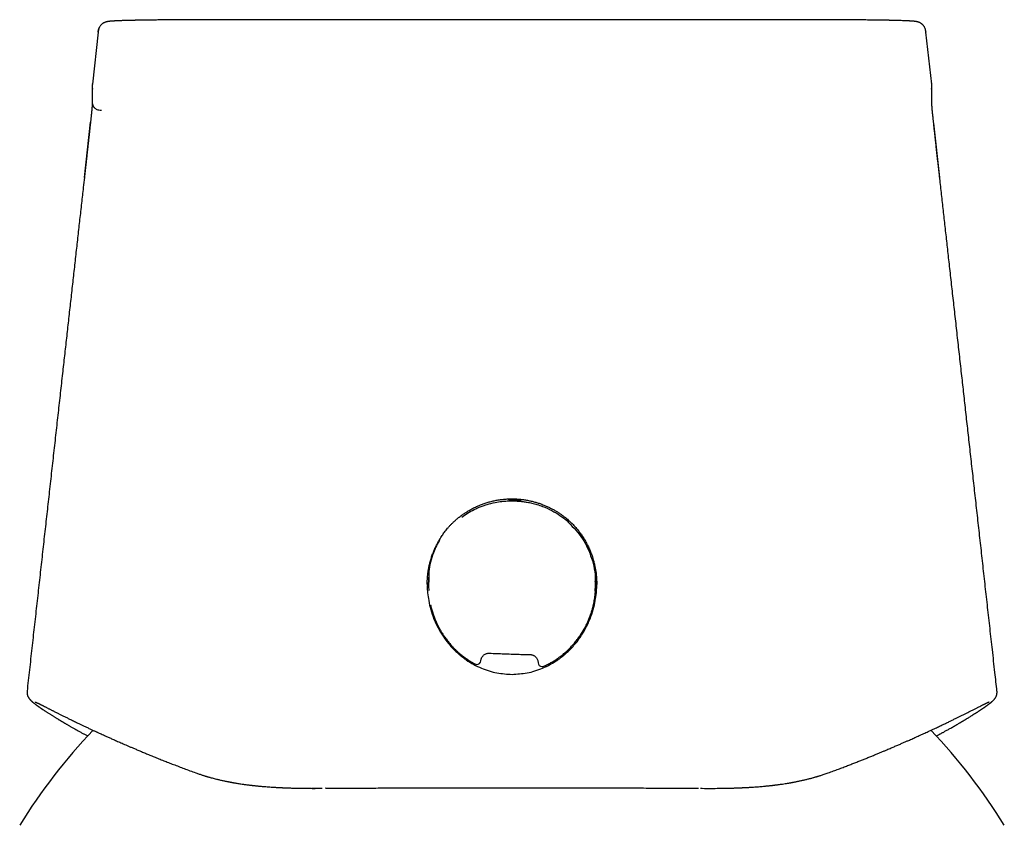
# Model space of a CAD drawing. Header units: millimetres. Extents: x 8 to 789, y 12 to 781.
# Tile 11 of 12: x 384 to 433, y 741 to 781. Entities that reach past the tile are written whole.
import ezdxf

# ---------------------------------------------------------------- set-up
doc = ezdxf.new("R2010")
doc.units = ezdxf.units.MM

msp = doc.modelspace()

# ---------------------------------------------------------------- linework, layer by layer
at = {"color": 7, "linetype": 'Continuous', "lineweight": 30}
for p, q in [((422.031, 780.561), (394.972, 780.561)), ((388.231, 779.951), (387.949, 777.413)), ((429.055, 777.413), (428.773, 779.951)), ((387.941, 777.301), (387.941, 776.534)), ((429.063, 776.534), (429.063, 777.301)), ((387.963, 777.161), (387.962, 777.163)), ((387.94, 776.375), (387.94, 776.369)), ((387.557, 772.844), (387.858, 775.543)), ((429.447, 772.845), (429.151, 775.497)), ((404.4, 753.02), (404.4, 752.877)), ((412.592, 752.652), (412.595, 752.729)), ((412.6, 752.892), (412.6, 753.037)), ((411.916, 750.54), (411.934, 750.555)), ((406.686, 749.027), (406.686, 749.028)), ((398.176, 742.944), (398.577, 742.938)), ((398.719, 742.937), (398.997, 742.937)), ((399.003, 742.937), (399.2, 742.938)), ((399.381, 742.938), (399.371, 742.938))]:
    msp.add_line(p, q, dxfattribs=at)
at = {"color": 7, "linetype": 'Continuous', "lineweight": 30, "flags": 128}
for points in [[(404.433, 753.473), (404.421, 753.534), (404.405, 753.623)], [(412.592, 753.601), (412.58, 753.534), (412.57, 753.486)], [(417.622, 742.939), (417.623, 742.938), (417.632, 742.938)]]:
    msp.add_lwpolyline(points, dxfattribs=at)
at = {"color": 7, "linetype": 'Continuous', "lineweight": 30}
for centre, radius, start, end in [((406.779, 749.204), 0.2, 242.3902, 268.0576), ((406.779, 749.204), 0.2, 268.0576, 354.1144), ((409.974, 749.095), 0.2, 182.014, 268.0576), ((409.974, 749.095), 0.2, 268.0576, 293.7075), ((408.5, 726.199), 28.358, 136.3331, 148.2338), ((408.5, 726.199), 28.358, 31.7662, 43.6648)]:
    msp.add_arc(centre, radius, start, end, dxfattribs=at)
for points, knots in [([(388.231, 779.947), (388.232, 779.962), (388.236, 779.996), (388.245, 780.051), (388.26, 780.107), (388.282, 780.163), (388.301, 780.198), (388.312, 780.215), (388.312, 780.215)], [0, 0, 0, 0, 0.162292, 0.357692, 0.586045, 0.780975, 0.997662, 1, 1, 1, 1]), ([(394.972, 780.561), (394.885, 780.561), (394.712, 780.561), (394.458, 780.561), (394.213, 780.561), (393.978, 780.56), (393.754, 780.56), (393.541, 780.56), (393.34, 780.559), (393.148, 780.559), (392.966, 780.558), (392.793, 780.558), (392.63, 780.557), (392.477, 780.557), (392.334, 780.556), (392.203, 780.555), (392.083, 780.555), (391.971, 780.554), (391.86, 780.553), (391.744, 780.552), (391.62, 780.551), (391.489, 780.55), (391.357, 780.549), (391.223, 780.548), (391.088, 780.546), (390.952, 780.545), (390.819, 780.543), (390.688, 780.541), (390.563, 780.539), (390.447, 780.538), (390.345, 780.536), (390.267, 780.535), (390.21, 780.534), (390.171, 780.533), (390.136, 780.532), (390.107, 780.532), (390.081, 780.531), (390.055, 780.531), (390.023, 780.53), (389.982, 780.529), (389.934, 780.528), (389.879, 780.527), (389.82, 780.526), (389.747, 780.524), (389.662, 780.522), (389.566, 780.519), (389.483, 780.517), (389.412, 780.514), (389.353, 780.512), (389.295, 780.51), (389.239, 780.508), (389.187, 780.506), (389.138, 780.504), (389.091, 780.502), (389.049, 780.499), (389.012, 780.497), (388.982, 780.496), (388.957, 780.494), (388.936, 780.493), (388.916, 780.491), (388.895, 780.49), (388.872, 780.488), (388.85, 780.486), (388.829, 780.484), (388.812, 780.483), (388.798, 780.481), (388.783, 780.48), (388.767, 780.478), (388.75, 780.476), (388.734, 780.473), (388.718, 780.471), (388.705, 780.469), (388.693, 780.467), (388.683, 780.465), (388.67, 780.462), (388.653, 780.458), (388.633, 780.454), (388.613, 780.448), (388.594, 780.442), (388.573, 780.434), (388.551, 780.425), (388.528, 780.415), (388.503, 780.402), (388.477, 780.387), (388.448, 780.367), (388.417, 780.342), (388.383, 780.31), (388.348, 780.27), (388.315, 780.223), (388.285, 780.167), (388.262, 780.104), (388.246, 780.034), (388.24, 779.985), (388.237, 779.96)], [0, 0, 0, 0, 0.026166, 0.051444, 0.075796, 0.099199, 0.121637, 0.142726, 0.162872, 0.182077, 0.200345, 0.217989, 0.234674, 0.250406, 0.265187, 0.278988, 0.291582, 0.303315, 0.31512, 0.327236, 0.341383, 0.355934, 0.370888, 0.386247, 0.402011, 0.418183, 0.434721, 0.450618, 0.467164, 0.482381, 0.496271, 0.508834, 0.514884, 0.520553, 0.525599, 0.529944, 0.53359, 0.536753, 0.541727, 0.547994, 0.555553, 0.564402, 0.574189, 0.584331, 0.600971, 0.618475, 0.636847, 0.648992, 0.661491, 0.674345, 0.687554, 0.700544, 0.712754, 0.726141, 0.738441, 0.749653, 0.759774, 0.767507, 0.774453, 0.781196, 0.788887, 0.797551, 0.80719, 0.816096, 0.823514, 0.829527, 0.836163, 0.844296, 0.851836, 0.859961, 0.867977, 0.875866, 0.880761, 0.885617, 0.891195, 0.897969, 0.905948, 0.912349, 0.918724, 0.924587, 0.929963, 0.934889, 0.939412, 0.943593, 0.947812, 0.952538, 0.957802, 0.963613, 0.969953, 0.976785, 0.984074, 0.991806, 1, 1, 1, 1]), ([(428.768, 779.96), (428.764, 779.989), (428.758, 780.044), (428.738, 780.122), (428.712, 780.185), (428.684, 780.232), (428.658, 780.268), (428.633, 780.298), (428.607, 780.324), (428.582, 780.346), (428.555, 780.368), (428.526, 780.388), (428.495, 780.405), (428.466, 780.419), (428.439, 780.431), (428.413, 780.441), (428.39, 780.448), (428.371, 780.453), (428.358, 780.457), (428.35, 780.459), (428.342, 780.46), (428.333, 780.462), (428.321, 780.465), (428.306, 780.467), (428.287, 780.471), (428.263, 780.474), (428.234, 780.478), (428.203, 780.482), (428.17, 780.485), (428.134, 780.488), (428.095, 780.491), (428.055, 780.494), (428.013, 780.496), (427.955, 780.499), (427.878, 780.503), (427.78, 780.507), (427.678, 780.511), (427.568, 780.515), (427.449, 780.519), (427.32, 780.522), (427.208, 780.525), (427.125, 780.527), (427.074, 780.528), (427.029, 780.529), (426.99, 780.53), (426.957, 780.531), (426.926, 780.531), (426.892, 780.532), (426.852, 780.533), (426.806, 780.533), (426.742, 780.535), (426.66, 780.536), (426.557, 780.538), (426.446, 780.539), (426.325, 780.541), (426.195, 780.543), (426.054, 780.545), (425.901, 780.546), (425.737, 780.548), (425.561, 780.55), (425.376, 780.551), (425.181, 780.553), (424.978, 780.554), (424.768, 780.555), (424.549, 780.556), (424.323, 780.557), (424.091, 780.558), (423.838, 780.559), (423.566, 780.56), (423.272, 780.56), (422.971, 780.561), (422.663, 780.561), (422.349, 780.561), (422.137, 780.561), (422.031, 780.561)], [0, 0, 0, 0, 0.008999, 0.017215, 0.024656, 0.029697, 0.034237, 0.038251, 0.042001, 0.046098, 0.050675, 0.056923, 0.064097, 0.072143, 0.079686, 0.086344, 0.093025, 0.098513, 0.10282, 0.106166, 0.109661, 0.113468, 0.120081, 0.127455, 0.135093, 0.148705, 0.162598, 0.177604, 0.191985, 0.206893, 0.221205, 0.234915, 0.24833, 0.261493, 0.287525, 0.312527, 0.33657, 0.35993, 0.382643, 0.406886, 0.43036, 0.439316, 0.447393, 0.454386, 0.460295, 0.464965, 0.469162, 0.474146, 0.479972, 0.486641, 0.494142, 0.506969, 0.520765, 0.535532, 0.550852, 0.567099, 0.584277, 0.602389, 0.621439, 0.641416, 0.662012, 0.683106, 0.704696, 0.726782, 0.749356, 0.772357, 0.79579, 0.819678, 0.848145, 0.877267, 0.907042, 0.937451, 0.968454, 1, 1, 1, 1]), ([(428.766, 779.96), (428.768, 779.958), (428.772, 779.955), (428.772, 779.952), (428.772, 779.951)], [0, 0, 0, 0, 0.563844, 1, 1, 1, 1]), ([(387.955, 777.423), (387.951, 777.401), (387.944, 777.357), (387.939, 777.291), (387.944, 777.225), (387.957, 777.182), (387.963, 777.161)], [0, 0, 0, 0, 0.250281, 0.5010468, 0.7514719, 1, 1, 1, 1]), ([(387.949, 777.413), (387.949, 777.415), (387.949, 777.418), (387.954, 777.422), (387.957, 777.424)], [0, 0, 0, 0, 0.543264, 1, 1, 1, 1]), ([(429.041, 777.161), (429.047, 777.182), (429.059, 777.225), (429.064, 777.291), (429.06, 777.357), (429.052, 777.401), (429.048, 777.423)], [0, 0, 0, 0, 0.2485313, 0.4989555, 0.7497197, 1, 1, 1, 1]), ([(429.054, 777.413), (429.054, 777.415), (429.055, 777.419), (429.049, 777.422), (429.046, 777.423)], [0, 0, 0, 0, 0.613553, 1, 1, 1, 1]), ([(429.058, 777.232), (429.059, 777.239), (429.061, 777.257), (429.063, 777.28), (429.062, 777.296), (429.062, 777.301)], [0, 0, 0, 0, 0.292374, 0.799277, 1, 1, 1, 1]), ([(387.937, 776.369), (387.937, 776.367), (387.937, 776.361), (387.936, 776.353), (387.936, 776.345), (387.936, 776.337), (387.935, 776.329), (387.935, 776.322), (387.934, 776.315), (387.934, 776.308), (387.933, 776.302), (387.933, 776.296), (387.933, 776.291), (387.932, 776.286), (387.932, 776.281), (387.932, 776.277), (387.931, 776.273), (387.931, 776.269), (387.931, 776.266), (387.931, 776.262), (387.93, 776.258), (387.93, 776.253), (387.929, 776.247), (387.929, 776.24), (387.928, 776.233), (387.928, 776.225), (387.927, 776.217), (387.926, 776.208), (387.925, 776.199), (387.925, 776.189), (387.924, 776.178), (387.923, 776.166), (387.922, 776.154), (387.92, 776.142), (387.919, 776.128), (387.917, 776.11), (387.915, 776.087), (387.912, 776.056), (387.909, 776.021), (387.905, 775.989), (387.903, 775.968), (387.902, 775.958), (387.901, 775.947), (387.9, 775.938), (387.898, 775.924), (387.896, 775.904), (387.893, 775.873), (387.889, 775.834), (387.884, 775.785), (387.877, 775.725), (387.87, 775.661), (387.863, 775.593), (387.855, 775.523), (387.847, 775.444), (387.837, 775.356), (387.827, 775.258), (387.815, 775.15), (387.802, 775.031), (387.788, 774.902), (387.773, 774.763), (387.757, 774.615), (387.739, 774.457), (387.721, 774.292), (387.703, 774.124), (387.684, 773.958), (387.666, 773.794), (387.648, 773.629), (387.629, 773.463), (387.611, 773.3), (387.593, 773.141), (387.576, 772.99), (387.565, 772.892), (387.56, 772.845)], [0, 0, 0, 0, 0.022496, 0.049223, 0.074675, 0.098852, 0.121754, 0.143005, 0.163026, 0.181816, 0.199376, 0.216025, 0.231394, 0.245482, 0.258289, 0.269815, 0.28006, 0.289025, 0.297935, 0.306693, 0.315923, 0.325627, 0.335804, 0.346454, 0.35693, 0.367828, 0.379345, 0.391961, 0.405697, 0.421063, 0.437622, 0.455374, 0.474316, 0.494441, 0.514858, 0.534951, 0.562054, 0.588556, 0.614474, 0.639825, 0.645482, 0.650538, 0.654786, 0.658238, 0.660999, 0.665678, 0.670842, 0.676625, 0.68317, 0.690628, 0.699159, 0.706361, 0.71433, 0.723135, 0.732842, 0.743551, 0.755282, 0.768076, 0.781956, 0.796926, 0.812671, 0.8294, 0.847033, 0.865454, 0.882441, 0.899791, 0.917334, 0.934873, 0.952177, 0.96899, 0.985032, 1, 1, 1, 1]), ([(387.941, 776.534), (387.941, 776.532), (387.938, 776.494), (387.95, 776.421), (387.981, 776.345), (388.011, 776.298), (388.031, 776.272), (388.06, 776.242), (388.106, 776.204), (388.179, 776.165), (388.28, 776.138), (388.356, 776.137), (388.397, 776.136)], [0, 0, 0, 0, 0.006439, 0.15187, 0.293136, 0.339556, 0.385524, 0.431003, 0.52123, 0.64588, 0.805532, 1, 1, 1, 1]), ([(387.94, 776.537), (387.94, 776.535), (387.94, 776.531), (387.94, 776.524), (387.941, 776.516), (387.941, 776.508), (387.941, 776.5), (387.941, 776.491), (387.941, 776.482), (387.941, 776.473), (387.941, 776.464), (387.941, 776.454), (387.941, 776.445), (387.941, 776.435), (387.941, 776.425), (387.941, 776.415), (387.941, 776.405), (387.94, 776.395), (387.94, 776.385), (387.939, 776.378), (387.939, 776.375)], [0, 0, 0, 0, 0.036813, 0.081348, 0.127464, 0.175165, 0.224452, 0.274407, 0.325899, 0.378934, 0.433511, 0.490665, 0.549416, 0.609758, 0.671686, 0.735193, 0.799103, 0.864539, 0.931503, 1, 1, 1, 1]), ([(429.064, 776.375), (429.063, 776.399), (429.062, 776.453), (429.062, 776.507), (429.063, 776.537)], [0, 0, 0, 0, 0.440717, 1, 1, 1, 1]), ([(429.443, 772.846), (429.438, 772.889), (429.428, 772.979), (429.413, 773.118), (429.396, 773.263), (429.38, 773.413), (429.361, 773.58), (429.341, 773.764), (429.319, 773.961), (429.297, 774.157), (429.276, 774.349), (429.256, 774.535), (429.237, 774.708), (429.219, 774.869), (429.203, 775.013), (429.189, 775.141), (429.177, 775.255), (429.166, 775.357), (429.156, 775.448), (429.147, 775.528), (429.14, 775.599), (429.133, 775.661), (429.127, 775.714), (429.122, 775.76), (429.118, 775.799), (429.115, 775.832), (429.111, 775.866), (429.108, 775.898), (429.105, 775.926), (429.102, 775.95), (429.1, 775.975), (429.097, 776.001), (429.094, 776.025), (429.092, 776.046), (429.09, 776.066), (429.088, 776.088), (429.086, 776.11), (429.084, 776.132), (429.082, 776.15), (429.081, 776.164), (429.08, 776.174), (429.079, 776.184), (429.078, 776.193), (429.078, 776.201), (429.077, 776.209), (429.077, 776.215), (429.076, 776.221), (429.076, 776.225), (429.075, 776.229), (429.075, 776.232), (429.075, 776.234), (429.075, 776.236), (429.075, 776.239), (429.074, 776.242), (429.074, 776.246), (429.074, 776.25), (429.073, 776.255), (429.073, 776.26), (429.073, 776.265), (429.072, 776.271), (429.072, 776.277), (429.071, 776.284), (429.071, 776.291), (429.07, 776.298), (429.07, 776.306), (429.069, 776.314), (429.069, 776.323), (429.068, 776.331), (429.068, 776.34), (429.067, 776.35), (429.067, 776.36), (429.066, 776.367), (429.066, 776.37)], [0, 0, 0, 0, 0.013606, 0.028148, 0.043379, 0.059072, 0.075016, 0.095963, 0.116655, 0.136789, 0.157473, 0.177027, 0.195304, 0.212215, 0.227727, 0.241133, 0.253326, 0.264361, 0.274312, 0.28326, 0.291297, 0.298517, 0.305015, 0.310889, 0.316231, 0.321199, 0.326261, 0.33432, 0.343136, 0.352674, 0.362834, 0.377498, 0.393342, 0.410345, 0.428014, 0.446203, 0.470811, 0.496315, 0.522717, 0.538174, 0.553864, 0.568728, 0.582371, 0.594791, 0.605799, 0.615626, 0.624273, 0.631739, 0.636862, 0.641229, 0.64484, 0.647807, 0.651317, 0.657219, 0.664599, 0.673459, 0.683451, 0.694831, 0.707599, 0.721756, 0.737302, 0.754238, 0.772562, 0.792276, 0.813379, 0.835872, 0.859754, 0.885025, 0.911686, 0.939736, 0.969174, 1, 1, 1, 1]), ([(387.557, 772.839), (387.539, 772.677), (387.492, 772.256), (387.415, 771.571), (387.327, 770.781), (387.238, 769.979), (387.147, 769.167), (387.055, 768.344), (386.962, 767.51), (386.868, 766.67), (386.774, 765.824), (386.679, 764.972), (386.583, 764.11), (386.483, 763.214), (386.379, 762.283), (386.271, 761.316), (386.162, 760.337), (386.051, 759.346), (385.939, 758.342), (385.828, 757.346), (385.717, 756.357), (385.608, 755.377), (385.497, 754.386), (385.386, 753.384), (385.273, 752.37), (385.158, 751.346), (385.043, 750.311), (384.926, 749.264), (384.829, 748.393), (384.771, 747.871), (384.752, 747.701)], [0, 0, 0, 0, 0.019291, 0.050294, 0.081733, 0.113609, 0.145921, 0.178671, 0.211857, 0.24548, 0.278928, 0.312797, 0.347088, 0.3818, 0.419759, 0.458209, 0.497152, 0.536586, 0.576512, 0.616929, 0.655488, 0.694484, 0.733918, 0.773788, 0.814097, 0.854842, 0.896026, 0.937647, 0.979705, 1, 1, 1, 1]), ([(429.442, 772.846), (429.443, 772.845), (429.445, 772.842), (429.446, 772.84), (429.446, 772.838)], [0, 0, 0, 0, 0.4200405, 1, 1, 1, 1]), ([(432.252, 747.701), (432.218, 748.003), (432.143, 748.678), (432.029, 749.7), (431.91, 750.762), (431.795, 751.793), (431.681, 752.812), (431.569, 753.821), (431.458, 754.818), (431.348, 755.805), (431.239, 756.781), (431.131, 757.745), (431.025, 758.699), (430.92, 759.636), (430.817, 760.556), (430.716, 761.461), (430.617, 762.355), (430.515, 763.261), (430.413, 764.179), (430.309, 765.109), (430.207, 766.026), (430.106, 766.931), (430.006, 767.823), (429.91, 768.687), (429.817, 769.522), (429.727, 770.329), (429.638, 771.126), (429.55, 771.911), (429.486, 772.481), (429.452, 772.789), (429.447, 772.839)], [0, 0, 0, 0, 0.036082, 0.080502, 0.121933, 0.162927, 0.203483, 0.243601, 0.283282, 0.322526, 0.361332, 0.399701, 0.437633, 0.475127, 0.511526, 0.547504, 0.58306, 0.618194, 0.655662, 0.692638, 0.729123, 0.765116, 0.800618, 0.835628, 0.868188, 0.900311, 0.931997, 0.963247, 0.99406, 1, 1, 1, 1]), ([(404.35, 752.919), (404.35, 752.934), (404.35, 752.965), (404.349, 753.021), (404.35, 753.088), (404.354, 753.166), (404.359, 753.248), (404.367, 753.335), (404.377, 753.426), (404.392, 753.541), (404.415, 753.683), (404.449, 753.851), (404.493, 754.032), (404.548, 754.22), (404.613, 754.409), (404.684, 754.588), (404.76, 754.759), (404.842, 754.921), (404.927, 755.074), (405.005, 755.202), (405.075, 755.309), (405.135, 755.395), (405.2, 755.483), (405.271, 755.574), (405.351, 755.672), (405.44, 755.772), (405.537, 755.875), (405.643, 755.978), (405.759, 756.084), (405.887, 756.191), (406.023, 756.296), (406.168, 756.399), (406.322, 756.497), (406.487, 756.593), (406.664, 756.685), (406.852, 756.771), (407.043, 756.847), (407.234, 756.913), (407.424, 756.968), (407.623, 757.016), (407.831, 757.055), (408.047, 757.085), (408.271, 757.104), (408.424, 757.106), (408.502, 757.107)], [0, 0, 0, 0, 0.007467, 0.01529, 0.026221, 0.038079, 0.050647, 0.063907, 0.077858, 0.092502, 0.11691, 0.143027, 0.170842, 0.202053, 0.232348, 0.261731, 0.290205, 0.317773, 0.344439, 0.370208, 0.386561, 0.402533, 0.418623, 0.436241, 0.455485, 0.476363, 0.497559, 0.520171, 0.544163, 0.569534, 0.596283, 0.622887, 0.650731, 0.679819, 0.710157, 0.741754, 0.774622, 0.803819, 0.833976, 0.865111, 0.897246, 0.930413, 0.964648, 1, 1, 1, 1]), ([(408.967, 757.069), (408.966, 757.065), (408.964, 757.058), (408.948, 757.049), (408.922, 757.042), (408.87, 757.037), (408.774, 757.036), (408.643, 757.041), (408.512, 757.045), (408.416, 757.052), (408.364, 757.061), (408.338, 757.069), (408.321, 757.079), (408.319, 757.087), (408.318, 757.091)], [0, 0, 0, 0, 0.0589745, 0.1127839, 0.1645931, 0.2179238, 0.3408887, 0.4999756, 0.6590077, 0.7819471, 0.8352856, 0.8871197, 0.9409707, 1, 1, 1, 1]), ([(408.413, 757.105), (408.415, 757.104), (408.424, 757.102), (408.449, 757.101), (408.493, 757.102), (408.56, 757.103), (408.644, 757.103), (408.729, 757.097), (408.795, 757.091), (408.839, 757.088), (408.865, 757.087), (408.875, 757.089), (408.879, 757.09)], [0, 0, 0, 0, 0.031842, 0.096128, 0.172205, 0.322814, 0.49213, 0.661183, 0.812164, 0.888281, 0.952611, 1, 1, 1, 1]), ([(408.502, 757.107), (408.572, 757.106), (408.712, 757.104), (408.917, 757.087), (409.115, 757.062), (409.304, 757.029), (409.486, 756.988), (409.66, 756.941), (409.834, 756.887), (410.008, 756.824), (410.179, 756.753), (410.339, 756.679), (410.488, 756.602), (410.627, 756.524), (410.76, 756.443), (410.886, 756.359), (411.005, 756.274), (411.112, 756.191), (411.209, 756.111), (411.301, 756.03), (411.406, 755.932), (411.526, 755.81), (411.658, 755.663), (411.783, 755.507), (411.902, 755.343), (412.015, 755.171), (412.12, 754.99), (412.218, 754.801), (412.307, 754.607), (412.386, 754.41), (412.45, 754.221), (412.503, 754.041), (412.546, 753.87), (412.581, 753.7), (412.609, 753.533), (412.63, 753.369), (412.643, 753.211), (412.649, 753.062), (412.65, 752.965), (412.65, 752.918)], [0, 0, 0, 0, 0.03232, 0.063638, 0.093969, 0.123324, 0.151706, 0.179117, 0.205554, 0.235163, 0.263441, 0.290381, 0.315982, 0.340238, 0.36315, 0.387214, 0.409592, 0.430284, 0.449294, 0.467508, 0.485972, 0.515498, 0.545665, 0.576487, 0.607149, 0.638451, 0.670398, 0.702992, 0.735848, 0.768151, 0.799869, 0.82714, 0.853955, 0.880312, 0.906208, 0.931523, 0.955614, 0.978425, 1, 1, 1, 1]), ([(406.044, 756.214), (406.134, 756.278), (406.327, 756.415), (406.561, 756.544), (406.728, 756.624), (406.812, 756.662), (406.899, 756.699), (406.989, 756.735), (407.082, 756.769), (407.178, 756.802), (407.372, 756.863), (407.645, 756.93), (407.976, 756.981), (408.232, 757.003), (408.417, 757.008), (408.536, 757.008), (408.601, 757.006), (408.629, 757.005), (408.637, 757.005), (408.677, 757.004), (408.76, 757), (408.896, 756.99), (409.062, 756.972), (409.258, 756.943), (409.482, 756.897), (409.733, 756.831), (410.066, 756.72), (410.446, 756.549), (410.843, 756.312), (411.071, 756.128), (411.179, 756.04)], [0, 0, 0, 0, 0.060054, 0.1279, 0.144214, 0.160925, 0.178032, 0.195536, 0.213439, 0.231739, 0.250609, 0.323547, 0.383946, 0.431801, 0.462304, 0.483951, 0.495674, 0.497611, 0.499078, 0.500248, 0.519234, 0.543795, 0.573931, 0.609643, 0.650929, 0.69779, 0.750126, 0.841161, 0.924421, 1, 1, 1, 1]), ([(411.179, 756.04), (411.425, 755.794), (411.921, 755.297), (412.393, 754.333), (412.643, 753.269), (412.575, 752.542), (412.541, 752.174)], [0, 0, 0, 0, 0.243437, 0.490892, 0.742908, 1, 1, 1, 1]), ([(404.97, 755.142), (404.855, 754.919), (404.597, 754.416), (404.409, 753.684), (404.427, 753.195), (404.433, 753.021)], [0, 0, 0, 0, 0.340189, 0.764, 1, 1, 1, 1]), ([(412.578, 753.039), (412.585, 753.115), (412.621, 753.501), (412.522, 753.88), (412.443, 754.184)], [0, 0, 0, 0, 0.198726, 1, 1, 1, 1]), ([(408.502, 748.516), (408.748, 748.531), (409.261, 748.56), (410.028, 748.804), (410.567, 749.098), (410.895, 749.336), (411.037, 749.448), (411.176, 749.569), (411.312, 749.697), (411.465, 749.854), (411.648, 750.064), (411.87, 750.36), (412.111, 750.751), (412.326, 751.206), (412.485, 751.677), (412.584, 752.108), (412.634, 752.491), (412.665, 753.008), (412.618, 753.394), (412.585, 753.671)], [0, 0, 0, 0, 0.098828, 0.20533, 0.320123, 0.344165, 0.368564, 0.393322, 0.418443, 0.443929, 0.481554, 0.531219, 0.592924, 0.666662, 0.733442, 0.792666, 0.844336, 0.888459, 1, 1, 1, 1]), ([(404.432, 753.459), (404.43, 753.439), (404.422, 753.367), (404.414, 753.244), (404.408, 753.093), (404.408, 752.951), (404.411, 752.817), (404.417, 752.709), (404.423, 752.646), (404.424, 752.625)], [0, 0, 0, 0, 0.071805, 0.261589, 0.442445, 0.611401, 0.771784, 0.923615, 1, 1, 1, 1]), ([(404.359, 752.936), (404.356, 752.903), (404.342, 752.761), (404.37, 752.489), (404.416, 752.107), (404.516, 751.674), (404.676, 751.202), (404.892, 750.747), (405.133, 750.356), (405.354, 750.062), (405.537, 749.853), (405.688, 749.697), (405.824, 749.568), (405.964, 749.448), (406.106, 749.335), (406.321, 749.179), (406.616, 748.998), (407.113, 748.76), (407.741, 748.56), (408.254, 748.53), (408.502, 748.516)], [0, 0, 0, 0, 0.014801, 0.063494, 0.12074, 0.186582, 0.261023, 0.3428, 0.411115, 0.465947, 0.507295, 0.535528, 0.563391, 0.590853, 0.617917, 0.644587, 0.709538, 0.772116, 0.890299, 1, 1, 1, 1]), ([(412.571, 752.595), (412.572, 752.602), (412.575, 752.637), (412.579, 752.706), (412.585, 752.806), (412.589, 752.913), (412.592, 753.038), (412.589, 753.126), (412.588, 753.176)], [0, 0, 0, 0, 0.03462, 0.188727, 0.35971, 0.547759, 0.742516, 1, 1, 1, 1]), ([(410.055, 748.913), (410.115, 748.941), (410.234, 748.995), (410.405, 749.087), (410.568, 749.183), (410.722, 749.285), (410.88, 749.4), (411.041, 749.528), (411.2, 749.67), (411.349, 749.815), (411.492, 749.969), (411.629, 750.132), (411.758, 750.302), (411.875, 750.472), (411.98, 750.641), (412.074, 750.807), (412.157, 750.97), (412.233, 751.135), (412.301, 751.302), (412.362, 751.468), (412.413, 751.628), (412.455, 751.78), (412.491, 751.924), (412.519, 752.061), (412.543, 752.192), (412.561, 752.317), (412.575, 752.436), (412.585, 752.544), (412.59, 752.615), (412.592, 752.649), (412.592, 752.652)], [0, 0, 0, 0, 0.041727, 0.082508, 0.122369, 0.161329, 0.199406, 0.245778, 0.290809, 0.334514, 0.376907, 0.423757, 0.468918, 0.512397, 0.554207, 0.594355, 0.63285, 0.6697, 0.709026, 0.746307, 0.781548, 0.814754, 0.845941, 0.875155, 0.902402, 0.930042, 0.955223, 0.97796, 0.998268, 1, 1, 1, 1]), ([(404.51, 751.916), (404.517, 751.886), (404.539, 751.786), (404.585, 751.62), (404.65, 751.422), (404.721, 751.232), (404.8, 751.049), (404.883, 750.877), (404.97, 750.715), (405.06, 750.563), (405.141, 750.436), (405.212, 750.333), (405.272, 750.249), (405.339, 750.161), (405.412, 750.07), (405.492, 749.975), (405.579, 749.878), (405.676, 749.777), (405.783, 749.672), (405.895, 749.57), (406.009, 749.474), (406.126, 749.382), (406.252, 749.29), (406.387, 749.2), (406.532, 749.111), (406.634, 749.056), (406.686, 749.028)], [0, 0, 0, 0, 0.025124, 0.082188, 0.137935, 0.192376, 0.24564, 0.298026, 0.346142, 0.393507, 0.44012, 0.467236, 0.494207, 0.523433, 0.555872, 0.588156, 0.623106, 0.660729, 0.701032, 0.744025, 0.781917, 0.821697, 0.863376, 0.906971, 0.952503, 1, 1, 1, 1]), ([(404.757, 751.15), (404.756, 751.145), (404.756, 751.125), (404.758, 751.1), (404.762, 751.08), (404.763, 751.074)], [0, 0, 0, 0, 0.222361, 0.759394, 1, 1, 1, 1]), ([(404.934, 750.784), (404.929, 750.791), (404.915, 750.807), (404.894, 750.836), (404.871, 750.871), (404.848, 750.91), (404.827, 750.951), (404.809, 750.991), (404.794, 751.03), (404.781, 751.067), (404.77, 751.101), (404.763, 751.128), (404.758, 751.146), (404.758, 751.151), (404.757, 751.152)], [0, 0, 0, 0, 0.070348, 0.163726, 0.263039, 0.369733, 0.476276, 0.575536, 0.668991, 0.758128, 0.84099, 0.911496, 0.973699, 1, 1, 1, 1]), ([(404.913, 750.792), (404.92, 750.785), (404.93, 750.776), (404.941, 750.768), (404.944, 750.765)], [0, 0, 0, 0, 0.693612, 1, 1, 1, 1]), ([(412.105, 750.871), (412.103, 750.865), (412.098, 750.849), (412.086, 750.819), (412.071, 750.783), (412.053, 750.746), (412.032, 750.707), (412.009, 750.667), (411.983, 750.63), (411.958, 750.598), (411.943, 750.581), (411.936, 750.573)], [0, 0, 0, 0, 0.058073, 0.161714, 0.272963, 0.389814, 0.514091, 0.647604, 0.780929, 0.90514, 1, 1, 1, 1]), ([(412.103, 750.824), (412.105, 750.831), (412.11, 750.852), (412.113, 750.873), (412.114, 750.888), (412.114, 750.888)], [0, 0, 0, 0, 0.34277, 0.971488, 1, 1, 1, 1]), ([(406.975, 749.184), (406.978, 749.204), (406.984, 749.242), (407.002, 749.296), (407.025, 749.346), (407.054, 749.39), (407.088, 749.43), (407.131, 749.47), (407.185, 749.506), (407.25, 749.535), (407.318, 749.551), (407.364, 749.552), (407.387, 749.552)], [0, 0, 0, 0, 0.0974821, 0.191082, 0.2813819, 0.3688215, 0.4537434, 0.5364311, 0.6567355, 0.7734523, 0.887523, 1, 1, 1, 1]), ([(407.387, 749.552), (407.51, 749.547), (407.751, 749.536), (408.106, 749.523), (408.447, 749.511), (408.774, 749.5), (409.087, 749.491), (409.291, 749.486), (409.391, 749.484)], [0, 0, 0, 0, 0.184032, 0.361114, 0.531249, 0.69444, 0.85069, 1, 1, 1, 1]), ([(409.391, 749.484), (409.405, 749.483), (409.433, 749.481), (409.474, 749.473), (409.513, 749.461), (409.554, 749.444), (409.595, 749.42), (409.636, 749.388), (409.677, 749.347), (409.717, 749.294), (409.749, 749.229), (409.771, 749.16), (409.775, 749.113), (409.777, 749.089)], [0, 0, 0, 0, 0.070636, 0.139304, 0.206332, 0.271982, 0.357696, 0.441701, 0.524272, 0.645803, 0.765194, 0.88304, 1, 1, 1, 1]), ([(384.752, 747.702), (384.75, 747.687), (384.748, 747.66), (384.749, 747.624), (384.751, 747.599), (384.753, 747.581), (384.755, 747.566), (384.759, 747.541), (384.767, 747.508), (384.779, 747.47), (384.792, 747.437), (384.807, 747.407), (384.823, 747.378), (384.839, 747.352), (384.856, 747.329), (384.87, 747.312), (384.88, 747.299), (384.891, 747.286), (384.902, 747.274), (384.914, 747.261), (384.926, 747.249), (384.937, 747.238), (384.946, 747.229), (384.955, 747.221), (384.963, 747.213), (384.973, 747.204), (384.985, 747.194), (384.999, 747.182), (385.014, 747.169), (385.03, 747.156), (385.046, 747.142), (385.061, 747.13), (385.078, 747.117), (385.093, 747.104), (385.107, 747.093), (385.12, 747.084), (385.131, 747.075), (385.142, 747.067), (385.152, 747.059), (385.163, 747.051), (385.177, 747.041), (385.193, 747.028), (385.212, 747.014), (385.232, 747), (385.252, 746.985), (385.272, 746.971), (385.293, 746.956), (385.312, 746.943), (385.329, 746.93), (385.345, 746.919), (385.359, 746.909), (385.372, 746.901), (385.383, 746.892), (385.395, 746.884), (385.408, 746.875), (385.423, 746.865), (385.439, 746.854), (385.457, 746.842), (385.476, 746.829), (385.501, 746.812), (385.531, 746.792), (385.567, 746.767), (385.607, 746.741), (385.65, 746.713), (385.696, 746.682), (385.747, 746.65), (385.802, 746.615), (385.856, 746.58), (385.91, 746.546), (385.962, 746.513), (386.015, 746.48), (386.067, 746.448), (386.117, 746.417), (386.164, 746.388), (386.208, 746.361), (386.249, 746.336), (386.284, 746.315), (386.313, 746.297), (386.337, 746.283), (386.358, 746.27), (386.376, 746.259), (386.392, 746.25), (386.407, 746.241), (386.425, 746.23), (386.446, 746.218), (386.471, 746.203), (386.5, 746.186), (386.532, 746.167), (386.568, 746.145), (386.608, 746.122), (386.652, 746.096), (386.698, 746.07), (386.746, 746.041), (386.797, 746.012), (386.849, 745.982), (386.905, 745.95), (386.965, 745.916), (387.029, 745.879), (387.098, 745.841), (387.171, 745.8), (387.247, 745.757), (387.319, 745.717), (387.387, 745.68), (387.451, 745.645), (387.51, 745.613), (387.567, 745.582), (387.627, 745.55), (387.679, 745.521), (387.712, 745.504), (387.723, 745.498)], [0, 0, 0, 0, 0.005105, 0.009152, 0.012093, 0.014147, 0.0161, 0.018015, 0.024582, 0.030712, 0.03727, 0.044526, 0.052504, 0.062268, 0.071053, 0.07878, 0.085905, 0.093919, 0.102946, 0.112985, 0.122433, 0.131094, 0.138958, 0.146026, 0.152625, 0.159447, 0.170142, 0.18143, 0.193584, 0.206656, 0.21757, 0.229051, 0.24082, 0.251735, 0.260229, 0.268019, 0.275106, 0.28149, 0.287265, 0.293496, 0.301813, 0.311181, 0.3216, 0.33307, 0.343003, 0.353566, 0.363692, 0.372912, 0.381225, 0.388509, 0.394918, 0.400454, 0.405117, 0.410329, 0.41592, 0.422128, 0.428954, 0.436396, 0.444456, 0.453132, 0.466053, 0.479871, 0.494495, 0.509925, 0.52616, 0.5432, 0.561046, 0.579695, 0.594912, 0.610625, 0.626321, 0.641008, 0.654902, 0.667725, 0.679478, 0.690162, 0.699776, 0.706581, 0.712688, 0.717973, 0.722424, 0.726041, 0.729495, 0.733805, 0.73898, 0.745022, 0.75193, 0.759557, 0.76802, 0.777318, 0.787451, 0.797553, 0.808367, 0.81978, 0.831005, 0.841891, 0.855636, 0.868803, 0.881399, 0.897373, 0.912319, 0.926231, 0.939107, 0.950945, 0.961741, 0.971857, 0.982425, 0.994067, 1, 1, 1, 1]), ([(429.278, 745.496), (429.286, 745.501), (429.31, 745.513), (429.348, 745.534), (429.392, 745.558), (429.433, 745.58), (429.473, 745.601), (429.514, 745.624), (429.561, 745.649), (429.614, 745.678), (429.674, 745.711), (429.737, 745.747), (429.805, 745.784), (429.876, 745.824), (429.981, 745.883), (430.118, 745.961), (430.242, 746.033), (430.327, 746.082), (430.373, 746.109), (430.418, 746.135), (430.46, 746.16), (430.497, 746.182), (430.531, 746.202), (430.56, 746.219), (430.584, 746.234), (430.605, 746.246), (430.624, 746.257), (430.643, 746.269), (430.664, 746.282), (430.688, 746.296), (430.713, 746.311), (430.745, 746.33), (430.782, 746.353), (430.826, 746.38), (430.873, 746.408), (430.922, 746.439), (430.97, 746.468), (431.014, 746.496), (431.054, 746.521), (431.091, 746.544), (431.124, 746.565), (431.155, 746.585), (431.181, 746.602), (431.205, 746.617), (431.227, 746.631), (431.247, 746.644), (431.265, 746.656), (431.283, 746.667), (431.305, 746.682), (431.332, 746.699), (431.363, 746.72), (431.397, 746.742), (431.428, 746.763), (431.457, 746.782), (431.482, 746.799), (431.506, 746.815), (431.528, 746.83), (431.548, 746.844), (431.566, 746.856), (431.581, 746.866), (431.594, 746.875), (431.606, 746.883), (431.616, 746.89), (431.627, 746.898), (431.639, 746.906), (431.655, 746.917), (431.672, 746.93), (431.691, 746.942), (431.709, 746.955), (431.727, 746.968), (431.745, 746.981), (431.765, 746.996), (431.786, 747.011), (431.807, 747.027), (431.825, 747.04), (431.841, 747.052), (431.854, 747.062), (431.865, 747.07), (431.876, 747.078), (431.887, 747.087), (431.899, 747.096), (431.912, 747.106), (431.927, 747.118), (431.942, 747.13), (431.959, 747.143), (431.974, 747.156), (431.988, 747.168), (432.002, 747.18), (432.016, 747.191), (432.028, 747.202), (432.04, 747.213), (432.05, 747.222), (432.06, 747.232), (432.071, 747.243), (432.083, 747.255), (432.096, 747.268), (432.11, 747.283), (432.125, 747.301), (432.141, 747.321), (432.157, 747.343), (432.174, 747.368), (432.192, 747.398), (432.211, 747.437), (432.227, 747.477), (432.239, 747.517), (432.245, 747.544), (432.249, 747.566), (432.251, 747.581), (432.253, 747.598), (432.255, 747.624), (432.255, 747.66), (432.253, 747.687), (432.252, 747.702)], [0, 0, 0, 0, 0.004265, 0.012729, 0.020616, 0.027928, 0.034881, 0.042401, 0.050593, 0.061003, 0.072331, 0.084581, 0.097756, 0.111856, 0.126424, 0.161311, 0.19682, 0.207209, 0.217649, 0.22809, 0.237833, 0.246657, 0.254564, 0.261555, 0.267633, 0.272313, 0.276554, 0.281297, 0.286611, 0.292495, 0.298937, 0.305887, 0.316453, 0.327996, 0.340515, 0.354009, 0.368476, 0.380445, 0.392002, 0.402887, 0.413102, 0.422646, 0.430742, 0.438286, 0.445276, 0.451714, 0.457599, 0.463428, 0.469847, 0.479642, 0.490558, 0.502597, 0.515759, 0.525159, 0.535025, 0.544532, 0.55333, 0.561418, 0.568796, 0.575103, 0.580779, 0.585822, 0.590232, 0.594144, 0.599947, 0.606904, 0.615016, 0.624284, 0.632379, 0.641189, 0.650714, 0.660273, 0.672958, 0.6845, 0.694896, 0.704146, 0.712246, 0.718197, 0.72453, 0.731601, 0.739411, 0.747959, 0.757246, 0.769133, 0.781077, 0.792428, 0.803184, 0.814887, 0.825793, 0.836061, 0.845849, 0.855162, 0.862874, 0.871538, 0.881155, 0.891643, 0.902053, 0.913468, 0.924447, 0.93482, 0.944328, 0.952996, 0.962941, 0.97206, 0.976681, 0.981883, 0.983746, 0.985672, 0.987717, 0.990677, 0.994787, 1, 1, 1, 1]), ([(385.141, 747.168), (385.141, 747.168), (385.141, 747.168), (385.142, 747.168), (385.143, 747.167), (385.147, 747.166), (385.152, 747.164), (385.16, 747.161), (385.169, 747.157), (385.18, 747.152), (385.193, 747.146), (385.207, 747.14), (385.222, 747.133), (385.238, 747.126), (385.253, 747.119), (385.269, 747.111), (385.287, 747.103), (385.305, 747.094), (385.326, 747.084), (385.347, 747.073), (385.369, 747.063), (385.392, 747.051), (385.417, 747.039), (385.444, 747.025), (385.473, 747.011), (385.504, 746.995), (385.538, 746.978), (385.579, 746.957), (385.628, 746.933), (385.683, 746.905), (385.737, 746.877), (385.792, 746.85), (385.846, 746.822), (385.899, 746.795), (385.952, 746.768), (386.005, 746.742), (386.059, 746.715), (386.115, 746.686), (386.171, 746.658), (386.227, 746.63), (386.284, 746.601), (386.344, 746.571), (386.407, 746.54), (386.472, 746.507), (386.542, 746.473), (386.615, 746.437), (386.69, 746.399), (386.763, 746.363), (386.842, 746.324), (386.929, 746.282), (387.027, 746.234), (387.128, 746.185), (387.234, 746.133), (387.33, 746.088), (387.413, 746.048), (387.482, 746.015), (387.554, 745.981), (387.629, 745.945), (387.706, 745.909), (387.783, 745.873), (387.857, 745.838), (387.928, 745.805), (387.995, 745.774), (388.058, 745.745), (388.117, 745.718), (388.172, 745.693), (388.224, 745.668), (388.292, 745.637), (388.38, 745.597), (388.49, 745.547), (388.592, 745.501), (388.684, 745.46), (388.765, 745.423), (388.85, 745.385), (388.938, 745.346), (389.032, 745.304), (389.133, 745.26), (389.239, 745.213), (389.35, 745.164), (389.466, 745.114), (389.589, 745.061), (389.72, 745.004), (389.86, 744.944), (390.012, 744.879), (390.179, 744.809), (390.361, 744.732), (390.555, 744.652), (390.759, 744.567), (390.976, 744.479), (391.205, 744.386), (391.439, 744.293), (391.679, 744.198), (391.923, 744.103), (392.179, 744.005), (392.446, 743.904), (392.726, 743.8), (392.919, 743.73), (393.016, 743.694)], [0, 0, 0, 0, 0.0018267, 0.0066763, 0.0119821, 0.0183118, 0.0253093, 0.0329748, 0.0411424, 0.0490278, 0.058529, 0.0674054, 0.0756564, 0.0833709, 0.0908376, 0.0980784, 0.1050932, 0.1130209, 0.1208612, 0.1286479, 0.1363806, 0.1441502, 0.1523484, 0.1605112, 0.1690928, 0.178092, 0.1875091, 0.1973247, 0.2112272, 0.2245147, 0.2371894, 0.2492528, 0.2607131, 0.2718666, 0.2822458, 0.2924927, 0.3026081, 0.3127491, 0.3233732, 0.3326195, 0.3422243, 0.3521891, 0.3625156, 0.3730556, 0.383288, 0.3948947, 0.4060108, 0.4166353, 0.4267669, 0.4396536, 0.4527793, 0.4661174, 0.4796716, 0.4937703, 0.5019642, 0.5103602, 0.5189582, 0.5277585, 0.5367609, 0.5456805, 0.5540921, 0.5619928, 0.5693839, 0.576266, 0.58264, 0.5885064, 0.5939291, 0.599436, 0.6100588, 0.6213633, 0.6333501, 0.6411229, 0.6491584, 0.657457, 0.6660191, 0.6749692, 0.6845926, 0.6949014, 0.7049541, 0.7155847, 0.7267946, 0.7385892, 0.7509724, 0.7639454, 0.7787719, 0.7943032, 0.8105405, 0.8274847, 0.8451363, 0.8634955, 0.882562, 0.9006602, 0.9193509, 0.9386326, 0.9585031, 0.97896, 1, 1, 1, 1]), ([(423.987, 743.694), (424.072, 743.725), (424.239, 743.786), (424.482, 743.876), (424.713, 743.963), (424.934, 744.047), (425.144, 744.128), (425.342, 744.205), (425.53, 744.279), (425.709, 744.35), (425.889, 744.423), (426.069, 744.496), (426.249, 744.569), (426.417, 744.638), (426.574, 744.704), (426.72, 744.765), (426.851, 744.82), (426.966, 744.869), (427.068, 744.912), (427.164, 744.953), (427.256, 744.993), (427.346, 745.031), (427.434, 745.069), (427.544, 745.117), (427.674, 745.174), (427.821, 745.238), (427.954, 745.297), (428.074, 745.35), (428.181, 745.398), (428.285, 745.445), (428.39, 745.492), (428.498, 745.54), (428.607, 745.59), (428.718, 745.641), (428.831, 745.692), (428.946, 745.746), (429.064, 745.8), (429.178, 745.853), (429.285, 745.903), (429.384, 745.95), (429.479, 745.995), (429.569, 746.038), (429.654, 746.079), (429.74, 746.12), (429.825, 746.161), (429.91, 746.202), (429.989, 746.24), (430.066, 746.278), (430.141, 746.315), (430.215, 746.351), (430.287, 746.386), (430.355, 746.42), (430.422, 746.453), (430.488, 746.486), (430.555, 746.519), (430.622, 746.552), (430.69, 746.586), (430.76, 746.621), (430.831, 746.657), (430.903, 746.693), (430.975, 746.729), (431.047, 746.765), (431.116, 746.8), (431.203, 746.844), (431.304, 746.895), (431.407, 746.947), (431.493, 746.99), (431.552, 747.02), (431.592, 747.04), (431.617, 747.052), (431.64, 747.063), (431.66, 747.073), (431.678, 747.082), (431.694, 747.09), (431.708, 747.096), (431.719, 747.102), (431.728, 747.106), (431.735, 747.11), (431.742, 747.113), (431.749, 747.116), (431.757, 747.12), (431.766, 747.124), (431.776, 747.129), (431.787, 747.134), (431.799, 747.14), (431.81, 747.145), (431.821, 747.15), (431.832, 747.154), (431.843, 747.159), (431.852, 747.163), (431.86, 747.166), (431.864, 747.168), (431.866, 747.169), (431.866, 747.169), (431.866, 747.169)], [0, 0, 0, 0, 0.018246, 0.035905, 0.052983, 0.069487, 0.085423, 0.100526, 0.115089, 0.129117, 0.142612, 0.157987, 0.172616, 0.1865, 0.199644, 0.212048, 0.223715, 0.233128, 0.242001, 0.250357, 0.258508, 0.266555, 0.274498, 0.28234, 0.296459, 0.310239, 0.323677, 0.334306, 0.344707, 0.354877, 0.365145, 0.376008, 0.387471, 0.398827, 0.410714, 0.42313, 0.436073, 0.44954, 0.46116, 0.472744, 0.483962, 0.494812, 0.505295, 0.515412, 0.526864, 0.537808, 0.548245, 0.558285, 0.568933, 0.579388, 0.589651, 0.599722, 0.609617, 0.619873, 0.630113, 0.640905, 0.65225, 0.664148, 0.6766, 0.689606, 0.703166, 0.717207, 0.731256, 0.745228, 0.772453, 0.799385, 0.820981, 0.842383, 0.850738, 0.858946, 0.866609, 0.87369, 0.880191, 0.886112, 0.891451, 0.89621, 0.899542, 0.902515, 0.905156, 0.908016, 0.911871, 0.916312, 0.92134, 0.926952, 0.933131, 0.939744, 0.946896, 0.954587, 0.962816, 0.972229, 0.981165, 0.989625, 0.997632, 1, 1, 1, 1]), ([(393.016, 743.694), (393.046, 743.684), (393.102, 743.663), (393.183, 743.636), (393.257, 743.611), (393.323, 743.589), (393.382, 743.57), (393.434, 743.554), (393.479, 743.54), (393.515, 743.529), (393.543, 743.521), (393.567, 743.514), (393.594, 743.506), (393.629, 743.496), (393.673, 743.483), (393.737, 743.465), (393.82, 743.443), (393.92, 743.416), (394.014, 743.393), (394.102, 743.371), (394.181, 743.353), (394.261, 743.334), (394.34, 743.317), (394.419, 743.3), (394.495, 743.284), (394.561, 743.271), (394.616, 743.26), (394.66, 743.252), (394.701, 743.244), (394.743, 743.236), (394.789, 743.228), (394.84, 743.219), (394.904, 743.207), (394.982, 743.194), (395.075, 743.179), (395.174, 743.164), (395.267, 743.15), (395.353, 743.137), (395.431, 743.127), (395.509, 743.116), (395.583, 743.107), (395.648, 743.099), (395.698, 743.093), (395.734, 743.089), (395.76, 743.086), (395.783, 743.083), (395.804, 743.081), (395.827, 743.078), (395.861, 743.074), (395.91, 743.069), (395.976, 743.062), (396.05, 743.054), (396.133, 743.046), (396.225, 743.038), (396.327, 743.029), (396.442, 743.019), (396.571, 743.01), (396.68, 743.002), (396.766, 742.996), (396.825, 742.993), (396.885, 742.989), (396.947, 742.985), (397.006, 742.982), (397.061, 742.979), (397.108, 742.977), (397.145, 742.975), (397.175, 742.973), (397.206, 742.972), (397.246, 742.97), (397.294, 742.968), (397.346, 742.966), (397.398, 742.963), (397.449, 742.961), (397.51, 742.959), (397.579, 742.957), (397.659, 742.954), (397.743, 742.952), (397.835, 742.95), (397.934, 742.947), (398.042, 742.945), (398.158, 742.943), (398.277, 742.941), (398.395, 742.94), (398.506, 742.939), (398.611, 742.938), (398.709, 742.937), (398.794, 742.936), (398.846, 742.936), (398.867, 742.936)], [0, 0, 0, 0, 0.0170032, 0.0325277, 0.0465783, 0.0591586, 0.0702723, 0.0801395, 0.0884733, 0.0952757, 0.1005485, 0.104475, 0.1085019, 0.115661, 0.1238352, 0.1330232, 0.1511773, 0.1696479, 0.1883096, 0.2027205, 0.2171601, 0.2314837, 0.2456891, 0.2597768, 0.2737233, 0.2863946, 0.2953158, 0.3029815, 0.3096388, 0.316883, 0.3250001, 0.3339894, 0.3438503, 0.3587882, 0.374921, 0.392145, 0.4104591, 0.4232736, 0.4365716, 0.4503531, 0.4634829, 0.4745119, 0.4834365, 0.4889733, 0.4932121, 0.4967063, 0.5003352, 0.5041117, 0.5081268, 0.5178738, 0.5289985, 0.5415004, 0.5553787, 0.5706539, 0.5875985, 0.6067333, 0.6280571, 0.6515683, 0.6609065, 0.6705492, 0.6804966, 0.6907486, 0.7009143, 0.7095986, 0.7177727, 0.7237175, 0.727815, 0.7324428, 0.73918, 0.7472518, 0.7560812, 0.76469, 0.7730628, 0.7812, 0.7945287, 0.8073888, 0.821207, 0.8362503, 0.8525194, 0.8700145, 0.8887359, 0.9086834, 0.9272801, 0.944878, 0.9612843, 0.9765064, 0.9905534, 1, 1, 1, 1]), ([(418.738, 742.94), (418.772, 742.941), (418.846, 742.942), (418.957, 742.944), (419.069, 742.946), (419.169, 742.948), (419.263, 742.951), (419.355, 742.953), (419.446, 742.956), (419.534, 742.959), (419.608, 742.962), (419.67, 742.964), (419.718, 742.966), (419.759, 742.968), (419.792, 742.97), (419.818, 742.971), (419.845, 742.972), (419.877, 742.974), (419.919, 742.976), (419.97, 742.979), (420.029, 742.982), (420.097, 742.986), (420.17, 742.99), (420.245, 742.995), (420.338, 743.001), (420.448, 743.008), (420.573, 743.018), (420.692, 743.028), (420.807, 743.038), (420.903, 743.047), (420.98, 743.055), (421.04, 743.061), (421.094, 743.066), (421.144, 743.072), (421.186, 743.076), (421.221, 743.08), (421.254, 743.084), (421.291, 743.089), (421.339, 743.094), (421.396, 743.101), (421.463, 743.11), (421.535, 743.119), (421.607, 743.129), (421.7, 743.142), (421.81, 743.158), (421.934, 743.178), (422.035, 743.194), (422.116, 743.208), (422.177, 743.219), (422.232, 743.229), (422.281, 743.238), (422.329, 743.247), (422.38, 743.257), (422.44, 743.269), (422.533, 743.288), (422.658, 743.314), (422.81, 743.348), (422.962, 743.385), (423.112, 743.423), (423.229, 743.454), (423.312, 743.478), (423.361, 743.491), (423.398, 743.502), (423.427, 743.511), (423.45, 743.517), (423.477, 743.526), (423.515, 743.537), (423.565, 743.552), (423.628, 743.572), (423.703, 743.596), (423.788, 743.624), (423.884, 743.657), (423.951, 743.681), (423.987, 743.694)], [0, 0, 0, 0, 0.017489, 0.038987, 0.058669, 0.076536, 0.092591, 0.109921, 0.126508, 0.142436, 0.157707, 0.166969, 0.175949, 0.183658, 0.189577, 0.193708, 0.197938, 0.203819, 0.211352, 0.220538, 0.231375, 0.243629, 0.257304, 0.271013, 0.284459, 0.30823, 0.331131, 0.35316, 0.374319, 0.394389, 0.406433, 0.417548, 0.427732, 0.436986, 0.445063, 0.451466, 0.456533, 0.463521, 0.472464, 0.483363, 0.496221, 0.510342, 0.524035, 0.537224, 0.563219, 0.586991, 0.608535, 0.621618, 0.633507, 0.644199, 0.653693, 0.662236, 0.672087, 0.683789, 0.697349, 0.727141, 0.757421, 0.788055, 0.818344, 0.848165, 0.85943, 0.8694, 0.878073, 0.882575, 0.886818, 0.892376, 0.899598, 0.91037, 0.923513, 0.939035, 0.956947, 0.977264, 1, 1, 1, 1]), ([(399.371, 742.938), (399.641, 742.94), (400.18, 742.944), (401.004, 742.949), (401.838, 742.953), (402.681, 742.957), (403.534, 742.96), (404.377, 742.963), (405.209, 742.966), (406.029, 742.967), (406.852, 742.968), (407.676, 742.969), (408.226, 742.969), (408.502, 742.969)], [0, 0, 0, 0, 0.092943, 0.186024, 0.279225, 0.372527, 0.465908, 0.559346, 0.64748, 0.735628, 0.823774, 0.911902, 1, 1, 1, 1]), ([(408.502, 742.969), (408.854, 742.969), (409.557, 742.969), (410.607, 742.968), (411.649, 742.966), (412.682, 742.963), (413.7, 742.96), (414.703, 742.955), (415.69, 742.95), (416.669, 742.945), (417.31, 742.94), (417.632, 742.938)], [0, 0, 0, 0, 0.1128642, 0.2250666, 0.3367972, 0.4482485, 0.5596143, 0.6690965, 0.7788671, 0.8891083, 1, 1, 1, 1]), ([(417.729, 742.938), (417.744, 742.938), (417.771, 742.938), (417.797, 742.938), (417.809, 742.938)], [0, 0, 0, 0, 0.570591, 1, 1, 1, 1]), ([(417.817, 742.938), (418.101, 742.935), (418.411, 742.932), (418.704, 742.942), (418.728, 742.942)], [0, 0, 0, 0, 0.916182, 1, 1, 1, 1])]:
    msp.add_open_spline(points, degree=3, knots=knots, dxfattribs=at)

doc.saveas('drawing.dxf')
